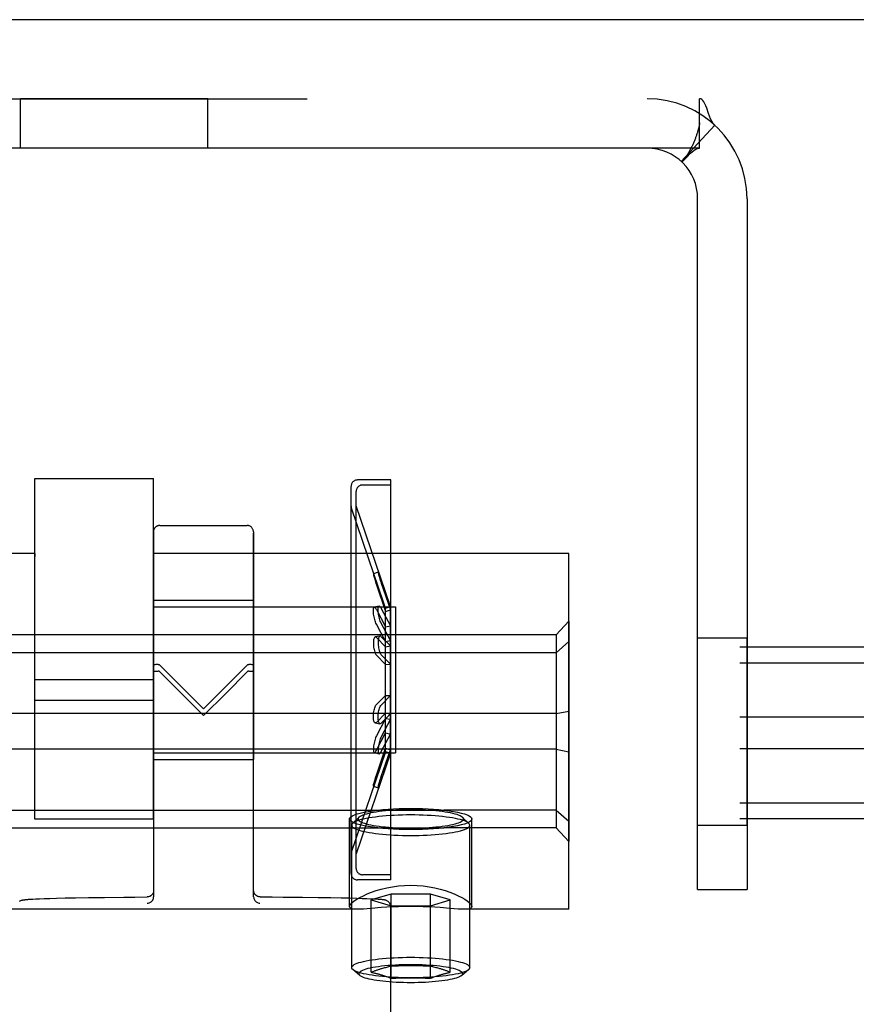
# Model space of a CAD drawing. Header units: inches. Extents: x 0 to 224, y 0 to 145.
# Tile 40 of 63: x 109.49 to 110.82, y 85.39 to 86.95. Entities that reach past the tile are written whole.
import ezdxf

# ---------------------------------------------------------------- set-up
doc = ezdxf.new("R2010")
doc.units = ezdxf.units.IN
doc.header["$LTSCALE"] = 12.302632
doc.header["$MEASUREMENT"] = 0
doc.linetypes.add('HIDDEN', pattern=[0.2, 0.1, -0.1])
doc.layers.get('0').update_dxf_attribs({"linetype": 'CONTINUOUS'})
doc.layers.add('02___PRT_ALL_AXES', color=7, linetype='CONTINUOUS')
doc.layers.add('DEFAULT_2', color=8, linetype='HIDDEN')

msp = doc.modelspace()

# ---------------------------------------------------------------- linework, layer by layer
at = {"color": 7, "linetype": 'Continuous'}
msp.add_line((144.0814, 86.9507), (44.7064, 86.9507), dxfattribs=at)
at = {"layer": '02___PRT_ALL_AXES', "color": 8, "linetype": 'HIDDEN'}
for p, q in [((109.4959, 86.7477), (109.4959, 86.8257)), ((109.7919, 86.8257), (109.4959, 86.8257)), ((109.7919, 86.7477), (109.7919, 86.8257)), ((109.7919, 86.7477), (109.4959, 86.7477)), ((110.0814, 86.2231), (110.0284, 86.2231)), ((110.0814, 86.2151), (110.0814, 86.2231)), ((110.0814, 86.2151), (110.0364, 86.2151)), ((110.0814, 85.5991), (110.0814, 86.2151)), ((110.0728, 86.0205), (110.0186, 86.18)), ((110.0264, 85.6321), (110.0264, 86.1821)), ((110.0804, 86.0231), (110.0264, 86.1821)), ((109.716, 86.1511), (109.854, 86.1512)), ((109.5189, 86.1067), (108.8626, 86.1067)), ((109.5189, 86.1067), (109.5189, 86.1024)), ((109.7064, 86.1067), (109.7064, 86.1024)), ((110.3626, 86.1067), (109.7064, 86.1067)), ((110.3626, 85.5447), (110.3626, 86.1067)), ((109.7061, 86.0331), (109.8641, 86.0332)), ((109.7061, 86.0331), (109.7062, 85.9094)), ((109.7064, 85.6871), (109.7064, 86.0226)), ((109.7064, 86.0226), (110.0884, 86.0226)), ((109.8641, 86.0332), (109.8642, 85.9095)), ((110.0728, 86.0205), (110.0804, 86.0231)), ((110.0884, 86.0226), (110.0884, 85.7916)), ((110.5659, 85.6777), (110.5659, 85.9737)), ((110.5659, 85.9737), (110.6439, 85.9737)), ((110.6439, 85.6777), (110.6439, 85.9737)), ((109.5189, 85.6871), (109.5189, 85.9453)), ((109.7062, 85.9094), (109.7063, 85.7811)), ((109.8642, 85.9095), (109.8643, 85.7812)), ((109.7064, 85.9073), (109.5189, 85.9073)), ((109.7064, 85.8745), (109.5189, 85.8745)), ((109.7064, 85.7916), (110.0884, 85.7916)), ((110.0728, 85.7936), (110.0186, 85.6342)), ((110.0804, 85.7911), (110.0264, 85.6321)), ((110.0728, 85.7936), (110.0804, 85.7911)), ((109.7063, 85.7811), (109.8643, 85.7812)), ((109.0604, 85.7014), (110.1649, 85.7014)), ((109.7064, 85.6871), (109.5189, 85.6871)), ((110.0161, 85.5489), (110.0161, 85.6873)), ((110.0194, 85.4524), (110.0194, 85.6774)), ((110.2059, 85.4524), (110.2059, 85.6774)), ((110.2091, 85.5489), (110.2091, 85.6873)), ((110.5659, 85.6777), (110.6439, 85.6777)), ((109.0604, 85.6732), (110.1649, 85.6732)), ((110.0814, 85.5991), (110.0364, 85.5991)), ((110.0814, 85.5911), (110.0814, 85.5991)), ((110.0814, 85.5911), (110.0284, 85.5911)), ((110.0298, 85.5447), (109.1955, 85.5447)), ((110.0804, 85.5494), (110.0807, 85.1764)), ((110.3626, 85.5447), (110.1955, 85.5447))]:
    msp.add_line(p, q, dxfattribs=at)
for points in [[(110.0161, 85.6873), (110.0166, 85.689), (110.018, 85.6906), (110.0204, 85.6922), (110.0237, 85.6938), (110.0279, 85.6953), (110.0329, 85.6967), (110.0388, 85.6981), (110.0453, 85.6993), (110.0525, 85.7004), (110.0604, 85.7014)], [(110.0604, 85.7014), (110.0684, 85.7022), (110.0767, 85.7028), (110.0854, 85.7034), (110.0943, 85.7037), (110.1034, 85.704), (110.1126, 85.7041)], [(110.1126, 85.7041), (110.1219, 85.704), (110.131, 85.7037), (110.1399, 85.7034), (110.1486, 85.7028), (110.1569, 85.7022), (110.1649, 85.7014)], [(110.1649, 85.7014), (110.1728, 85.7004), (110.18, 85.6993), (110.1865, 85.6981), (110.1923, 85.6967), (110.1973, 85.6953), (110.2015, 85.6938), (110.2048, 85.6922), (110.2072, 85.6906), (110.2086, 85.689), (110.2091, 85.6873)], [(110.0604, 85.6732), (110.0525, 85.6742), (110.0453, 85.6753), (110.0388, 85.6765), (110.0329, 85.6778), (110.0279, 85.6793), (110.0237, 85.6808), (110.0204, 85.6824), (110.018, 85.684), (110.0166, 85.6856), (110.0161, 85.6873)], [(110.2091, 85.6873), (110.2086, 85.6856), (110.2072, 85.684), (110.2048, 85.6824), (110.2015, 85.6808), (110.1973, 85.6793), (110.1923, 85.6778), (110.1865, 85.6765), (110.18, 85.6753), (110.1728, 85.6742), (110.1649, 85.6732)], [(110.1126, 85.6705), (110.1034, 85.6706), (110.0943, 85.6708), (110.0854, 85.6712), (110.0767, 85.6717), (110.0684, 85.6724), (110.0604, 85.6732)], [(110.1649, 85.6732), (110.1569, 85.6724), (110.1486, 85.6717), (110.1399, 85.6712), (110.131, 85.6708), (110.1219, 85.6706), (110.1126, 85.6705)], [(110.0161, 85.5489), (110.0166, 85.5507), (110.018, 85.5528), (110.0203, 85.5551), (110.0234, 85.5577), (110.0274, 85.5604), (110.0322, 85.5632), (110.0377, 85.566), (110.0439, 85.5689), (110.0507, 85.5716), (110.0581, 85.5741), (110.0661, 85.5764), (110.0746, 85.5785), (110.0836, 85.5802), (110.093, 85.5814), (110.1027, 85.5822), (110.1126, 85.5825)], [(110.1126, 85.5825), (110.1226, 85.5822), (110.1323, 85.5814), (110.1417, 85.5802), (110.1507, 85.5785), (110.1592, 85.5764), (110.1671, 85.5741), (110.1745, 85.5716), (110.1814, 85.5688), (110.1876, 85.566), (110.1931, 85.5632), (110.1979, 85.5604), (110.2018, 85.5577), (110.205, 85.5551), (110.2073, 85.5528), (110.2087, 85.5507), (110.2091, 85.5489)], [(110.0295, 85.5447), (110.0274, 85.5447), (110.0234, 85.5449), (110.0203, 85.5454), (110.018, 85.5463), (110.0166, 85.5474), (110.0161, 85.5489)], [(110.0507, 85.5459), (110.0439, 85.5453), (110.0377, 85.5449), (110.0322, 85.5447), (110.0295, 85.5447)], [(110.1126, 85.549), (110.1027, 85.5489), (110.093, 85.5486), (110.0836, 85.5482), (110.0746, 85.5477), (110.0661, 85.5471), (110.0507, 85.5459)], [(110.1591, 85.5471), (110.1507, 85.5477), (110.1417, 85.5482), (110.1323, 85.5486), (110.1226, 85.5489), (110.1126, 85.549)], [(110.1958, 85.5447), (110.1931, 85.5447), (110.1875, 85.5449), (110.1813, 85.5453), (110.1745, 85.5459), (110.1591, 85.5471)], [(110.2091, 85.5489), (110.2087, 85.5474), (110.2073, 85.5463), (110.205, 85.5455), (110.2018, 85.5449), (110.1978, 85.5447), (110.1958, 85.5447)]]:
    msp.add_lwpolyline(points, dxfattribs=at)
at = {"layer": 'DEFAULT_2', "color": 8, "linetype": 'HIDDEN'}
for p, q in [((108.7189, 86.8257), (110.5689, 86.8257)), ((110.5689, 86.7477), (110.5689, 86.8257)), ((110.5928, 86.784), (110.54, 86.7266)), ((110.5689, 86.785), (110.5689, 86.7875)), ((110.5689, 86.7477), (108.7189, 86.7477)), ((110.5659, 85.5757), (110.5659, 86.6677)), ((110.6439, 86.6677), (110.6439, 85.5757)), ((109.5189, 85.9453), (109.5189, 86.2256)), ((109.5189, 86.2256), (109.7064, 86.2256)), ((109.7064, 85.9453), (109.7064, 86.2256)), ((110.0184, 85.6012), (110.0184, 86.2129)), ((110.0264, 85.6092), (110.0264, 86.2049)), ((110.0184, 86.1816), (110.0186, 86.18)), ((109.706, 86.141), (109.7062, 85.92)), ((109.7062, 85.9301), (109.706, 86.1387)), ((109.864, 86.1411), (109.8642, 85.9201)), ((109.8642, 85.9302), (109.864, 86.1388)), ((110.0611, 86.0776), (110.0535, 86.075)), ((110.0583, 86.0626), (110.0569, 86.0668)), ((110.0659, 86.0652), (110.0645, 86.0694)), ((110.0804, 86.023), (110.0659, 86.0652)), ((110.0728, 86.0204), (110.0583, 86.0626)), ((110.0583, 86.0574), (110.0728, 86.0152)), ((110.0659, 86.0599), (110.0804, 86.0176)), ((110.0626, 86.0237), (110.055, 86.0219)), ((110.0583, 86.0184), (110.0728, 85.9908)), ((110.0659, 86.0202), (110.0804, 85.9927)), ((110.0728, 86.0204), (110.0804, 86.023)), ((110.0728, 85.7936), (110.0728, 86.0205)), ((110.0804, 85.7911), (110.0804, 86.0231)), ((110.0728, 86.0152), (110.0804, 86.0176)), ((110.0728, 85.9679), (110.0583, 85.9954)), ((110.0804, 85.9692), (110.0659, 85.9969)), ((110.0728, 85.9908), (110.0804, 85.9927)), ((110.3426, 85.9781), (110.3626, 85.9998)), ((110.3626, 85.9998), (110.3626, 85.6515)), ((110.3426, 85.9781), (108.8826, 85.9781)), ((110.064, 85.9763), (110.0564, 85.9752)), ((110.0728, 85.9596), (110.0583, 85.9743)), ((110.0804, 85.9608), (110.0659, 85.9754)), ((110.3426, 85.9781), (110.3426, 85.6732)), ((111.8626, 85.9586), (68.8626, 85.9586)), ((110.0728, 85.9679), (110.0804, 85.9692)), ((110.0728, 85.9596), (110.0804, 85.9608)), ((110.3426, 85.9499), (110.3626, 85.9676)), ((110.3426, 85.9499), (108.8826, 85.9499)), ((110.0583, 85.9461), (110.0728, 85.9314)), ((110.0659, 85.9467), (110.0804, 85.932)), ((111.8626, 85.9336), (68.8626, 85.9336)), ((109.7062, 85.9301), (109.7064, 85.5641)), ((109.7852, 85.8615), (109.7162, 85.9303)), ((109.8542, 85.9304), (109.7852, 85.8615)), ((109.8644, 85.5642), (109.8642, 85.9302)), ((110.0728, 85.9314), (110.0804, 85.932)), ((109.8202, 85.8858), (109.8542, 85.92)), ((109.7852, 85.8508), (109.8202, 85.8858)), ((110.0583, 85.8681), (110.0728, 85.8827)), ((110.0659, 85.8674), (110.0804, 85.8822)), ((110.0728, 85.8827), (110.0804, 85.8822)), ((111.8626, 85.8481), (68.8626, 85.8481)), ((110.3426, 85.8538), (108.8826, 85.8538)), ((110.0728, 85.8545), (110.0583, 85.8399)), ((110.0804, 85.8533), (110.0659, 85.8388)), ((110.0728, 85.8545), (110.0804, 85.8533)), ((110.3426, 85.8538), (110.3626, 85.8578)), ((110.0564, 85.839), (110.064, 85.8379)), ((110.0728, 85.8463), (110.0583, 85.8187)), ((110.0804, 85.8449), (110.0659, 85.8173)), ((110.0728, 85.8463), (110.0804, 85.8449)), ((110.0583, 85.7958), (110.0728, 85.8233)), ((110.0659, 85.7939), (110.0804, 85.8214)), ((110.0728, 85.8233), (110.0804, 85.8214)), ((111.8626, 85.7979), (68.8626, 85.7979)), ((110.3426, 85.7975), (108.8826, 85.7975)), ((110.055, 85.7923), (110.0626, 85.7905)), ((110.0583, 85.7567), (110.0728, 85.799)), ((110.0659, 85.7543), (110.0804, 85.7965)), ((110.0728, 85.799), (110.0804, 85.7965)), ((110.0728, 85.7937), (110.0804, 85.7912)), ((110.3426, 85.7975), (110.3626, 85.7935)), ((110.0535, 85.7391), (110.0611, 85.7366)), ((111.8626, 85.7124), (68.8626, 85.7124)), ((110.3426, 85.7014), (110.1649, 85.7014)), ((110.3426, 85.7014), (110.3626, 85.6837)), ((111.8626, 85.6874), (68.8626, 85.6874)), ((110.0307, 85.6898), (110.0208, 85.6803)), ((110.1946, 85.6898), (110.2044, 85.6803)), ((110.3426, 85.6732), (110.1649, 85.6732)), ((110.3426, 85.6732), (110.3626, 85.6515)), ((110.0184, 85.6326), (110.0186, 85.6342)), ((110.0815, 85.5686), (110.0503, 85.5593)), ((110.0815, 85.4355), (110.0815, 85.5686)), ((110.1438, 85.5686), (110.0815, 85.5686)), ((110.1438, 85.4355), (110.1438, 85.5686)), ((110.175, 85.5593), (110.1438, 85.5686)), ((110.5659, 85.5757), (110.6439, 85.5757)), ((109.5118, 85.5605), (109.5156, 85.5607)), ((109.5156, 85.5607), (109.5203, 85.5609)), ((109.5203, 85.5609), (109.5261, 85.5612)), ((109.5261, 85.5612), (109.5333, 85.5614)), ((109.5333, 85.5614), (109.5422, 85.5617)), ((109.5422, 85.5617), (109.5531, 85.562)), ((109.5531, 85.562), (109.5666, 85.5624)), ((109.5666, 85.5624), (109.5831, 85.5627)), ((109.5831, 85.5627), (109.6035, 85.5631)), ((109.6035, 85.5631), (109.6285, 85.5634)), ((109.9112, 85.5639), (109.9414, 85.5636)), ((109.9414, 85.5636), (109.9661, 85.5633)), ((109.9661, 85.5633), (109.9863, 85.563)), ((109.9863, 85.563), (110.0028, 85.5627)), ((110.0028, 85.5627), (110.0162, 85.5624)), ((110.0162, 85.5624), (110.0272, 85.5621)), ((110.0272, 85.5621), (110.0361, 85.5618)), ((110.0361, 85.5618), (110.0434, 85.5616)), ((110.0434, 85.5616), (110.0493, 85.5613)), ((110.0493, 85.5613), (110.0541, 85.5611)), ((110.0503, 85.4449), (110.0503, 85.5593)), ((110.0503, 85.5593), (110.0815, 85.5499)), ((110.1438, 85.5499), (110.175, 85.5593)), ((110.175, 85.4449), (110.175, 85.5593)), ((110.0815, 85.5499), (110.1438, 85.5499)), ((110.0324, 85.4398), (110.0213, 85.4492)), ((110.1929, 85.4398), (110.204, 85.4492))]:
    msp.add_line(p, q, dxfattribs=at)
for points in [[(110.5803, 86.8107), (110.5789, 86.8143), (110.5775, 86.8177), (110.5759, 86.8206), (110.5742, 86.823), (110.5724, 86.8246), (110.5707, 86.8254), (110.5689, 86.8257)], [(110.5928, 86.784), (110.5903, 86.7868), (110.5881, 86.7902), (110.5862, 86.7941), (110.5845, 86.7984), (110.583, 86.8026), (110.5803, 86.8107)], [(110.5689, 86.7875), (110.5689, 86.7875), (110.569, 86.7877), (110.5689, 86.7875), (110.5689, 86.7871), (110.5688, 86.7866), (110.5687, 86.7859), (110.5686, 86.7851), (110.5684, 86.7842), (110.5683, 86.7833), (110.5681, 86.7823), (110.5679, 86.7814), (110.5676, 86.7804), (110.5674, 86.7794), (110.5671, 86.7784), (110.5669, 86.7774), (110.5666, 86.7763), (110.5663, 86.7753), (110.566, 86.7743), (110.5657, 86.7732), (110.5654, 86.7721), (110.5651, 86.7711), (110.5647, 86.77), (110.5643, 86.7689), (110.564, 86.7678), (110.5636, 86.7667), (110.5632, 86.7655), (110.5627, 86.7644), (110.5623, 86.7632), (110.5618, 86.762), (110.5613, 86.7607), (110.5608, 86.7594), (110.5603, 86.7581), (110.5597, 86.7569), (110.5592, 86.7556), (110.5586, 86.7544), (110.5581, 86.7532), (110.5575, 86.752), (110.557, 86.7508), (110.5564, 86.7497), (110.5558, 86.7486), (110.5553, 86.7475), (110.5547, 86.7464), (110.5542, 86.7453), (110.5536, 86.7443), (110.553, 86.7433), (110.5525, 86.7423), (110.5519, 86.7414), (110.5514, 86.7404), (110.5508, 86.7395), (110.5503, 86.7386), (110.5497, 86.7378), (110.5492, 86.737), (110.5487, 86.7362), (110.5482, 86.7356), (110.5479, 86.735), (110.5477, 86.7349)], [(110.5467, 86.7314), (110.5504, 86.7352), (110.5525, 86.7374), (110.5548, 86.7395), (110.5572, 86.7417), (110.5597, 86.7437), (110.5622, 86.7454), (110.5646, 86.7466), (110.5668, 86.7474), (110.5689, 86.7477)], [(110.5477, 86.7349), (110.5476, 86.7347), (110.5475, 86.7346), (110.5476, 86.7347), (110.5478, 86.7349), (110.5482, 86.7354), (110.5486, 86.7359), (110.5491, 86.7365)], [(110.54, 86.7266), (110.5406, 86.7264), (110.5413, 86.7266), (110.5423, 86.7273), (110.5435, 86.7283), (110.545, 86.7297), (110.5467, 86.7314)], [(110.0535, 86.075), (110.0535, 86.075), (110.0535, 86.0748), (110.0535, 86.0742), (110.0537, 86.0734), (110.0539, 86.0724), (110.0542, 86.0711), (110.0546, 86.0696), (110.0551, 86.0678), (110.0556, 86.0659), (110.0562, 86.0639), (110.0569, 86.0618), (110.0576, 86.0596), (110.0583, 86.0574)], [(110.0569, 86.0668), (110.0562, 86.0687), (110.0556, 86.0704), (110.0551, 86.0718), (110.0546, 86.073), (110.0542, 86.074), (110.0539, 86.0746), (110.0537, 86.0749), (110.0535, 86.075)], [(110.0611, 86.0776), (110.0611, 86.0775), (110.0611, 86.0773), (110.0611, 86.0768), (110.0613, 86.076), (110.0615, 86.0749), (110.0618, 86.0736), (110.0622, 86.0721), (110.0627, 86.0703), (110.0632, 86.0684), (110.0638, 86.0664), (110.0645, 86.0643), (110.0652, 86.0621), (110.0659, 86.0599)], [(110.0645, 86.0694), (110.0638, 86.0712), (110.0632, 86.0729), (110.0626, 86.0744), (110.0622, 86.0756), (110.0618, 86.0765), (110.0615, 86.0771), (110.0612, 86.0775), (110.0611, 86.0776)], [(110.0583, 85.9954), (110.0576, 85.997), (110.0569, 85.9987), (110.0562, 86.0006), (110.0556, 86.0027), (110.0551, 86.0048), (110.0546, 86.0069), (110.0542, 86.0091), (110.0539, 86.0111), (110.0537, 86.0131), (110.0535, 86.015), (110.0535, 86.0166), (110.0535, 86.0181), (110.0537, 86.0194), (110.0539, 86.0204), (110.0542, 86.0212), (110.0546, 86.0217), (110.055, 86.0219)], [(110.055, 86.0219), (110.0551, 86.0219), (110.0556, 86.0218), (110.0562, 86.0214), (110.0569, 86.0207), (110.0576, 86.0197), (110.0583, 86.0184)], [(110.0659, 85.9969), (110.0652, 85.9984), (110.0645, 86.0002), (110.0638, 86.0021), (110.0632, 86.0042), (110.0626, 86.0063), (110.0622, 86.0085), (110.0618, 86.0106), (110.0615, 86.0127), (110.0612, 86.0147), (110.0611, 86.0166), (110.0611, 86.0183), (110.0611, 86.0198), (110.0613, 86.0211), (110.0615, 86.0222), (110.0618, 86.0229), (110.0622, 86.0235), (110.0626, 86.0237)], [(110.0626, 86.0237), (110.0627, 86.0237), (110.0632, 86.0236), (110.0638, 86.0232), (110.0645, 86.0225), (110.0652, 86.0215), (110.0659, 86.0202)], [(110.0564, 85.9752), (110.0562, 85.9751), (110.0556, 85.9748), (110.0551, 85.9741), (110.0546, 85.9732), (110.0542, 85.972), (110.0539, 85.9705), (110.0537, 85.9689), (110.0535, 85.9671), (110.0535, 85.9652), (110.0535, 85.9632), (110.0537, 85.9611), (110.0539, 85.959), (110.0542, 85.957), (110.0546, 85.9549), (110.0551, 85.953), (110.0556, 85.9512), (110.0562, 85.9496), (110.0569, 85.9482), (110.0576, 85.947), (110.0583, 85.9461)], [(110.0583, 85.9743), (110.0576, 85.9749), (110.0569, 85.9752), (110.0564, 85.9752)], [(110.064, 85.9763), (110.0638, 85.9762), (110.0632, 85.9758), (110.0626, 85.9751), (110.0622, 85.9742), (110.0618, 85.973), (110.0615, 85.9715), (110.0612, 85.9698), (110.0611, 85.968), (110.0611, 85.9661), (110.0611, 85.964), (110.0613, 85.9619), (110.0615, 85.9598), (110.0618, 85.9577), (110.0622, 85.9557), (110.0627, 85.9537), (110.0632, 85.9519), (110.0638, 85.9503), (110.0645, 85.9488), (110.0652, 85.9477), (110.0659, 85.9467)], [(110.0659, 85.9754), (110.0652, 85.976), (110.0645, 85.9763), (110.064, 85.9763)], [(109.7138, 85.9315), (109.7117, 85.9314), (109.7098, 85.9312), (109.7083, 85.931), (109.7071, 85.9307), (109.7064, 85.9304), (109.7062, 85.9301)], [(109.7138, 85.9315), (109.7142, 85.9314), (109.7146, 85.9314), (109.715, 85.9312), (109.7154, 85.9309), (109.7158, 85.9307), (109.7162, 85.9303)], [(109.8542, 85.9304), (109.8546, 85.9308), (109.8549, 85.931), (109.8554, 85.9313), (109.8558, 85.9314), (109.8562, 85.9315), (109.8566, 85.9316)], [(109.8642, 85.9302), (109.8639, 85.9305), (109.8632, 85.9308), (109.8621, 85.9311), (109.8605, 85.9313), (109.8587, 85.9315), (109.8566, 85.9316)], [(109.7062, 85.92), (109.7064, 85.9203), (109.7071, 85.9205), (109.7083, 85.9207), (109.7098, 85.9208), (109.7117, 85.921), (109.7138, 85.921)], [(109.7162, 85.9199), (109.7158, 85.9202), (109.7154, 85.9205), (109.715, 85.9207), (109.7146, 85.9209), (109.7142, 85.921), (109.7138, 85.921)], [(109.7162, 85.9199), (109.7388, 85.8972), (109.7852, 85.8508)], [(109.8566, 85.9211), (109.8562, 85.9211), (109.8558, 85.921), (109.8554, 85.9208), (109.8549, 85.9206), (109.8546, 85.9203), (109.8542, 85.92)], [(109.8566, 85.9211), (109.8587, 85.9211), (109.8605, 85.9209), (109.8621, 85.9208), (109.8632, 85.9206), (109.8639, 85.9204), (109.8642, 85.9201)], [(110.0564, 85.839), (110.0562, 85.839), (110.0556, 85.8394), (110.0551, 85.84), (110.0546, 85.841), (110.0542, 85.8422), (110.0539, 85.8436), (110.0537, 85.8452), (110.0535, 85.847), (110.0535, 85.8489), (110.0535, 85.851), (110.0537, 85.853), (110.0539, 85.8551), (110.0542, 85.8572), (110.0546, 85.8592), (110.0551, 85.8611), (110.0556, 85.8629), (110.0562, 85.8646), (110.0569, 85.866), (110.0576, 85.8671), (110.0583, 85.8681)], [(110.064, 85.8379), (110.0638, 85.8379), (110.0632, 85.8383), (110.0626, 85.839), (110.0622, 85.84), (110.0618, 85.8412), (110.0615, 85.8426), (110.0612, 85.8443), (110.0611, 85.8461), (110.0611, 85.8481), (110.0611, 85.8501), (110.0613, 85.8522), (110.0615, 85.8543), (110.0618, 85.8564), (110.0622, 85.8585), (110.0627, 85.8604), (110.0632, 85.8622), (110.0638, 85.8639), (110.0645, 85.8653), (110.0652, 85.8665), (110.0659, 85.8674)], [(110.0583, 85.8399), (110.0576, 85.8393), (110.0569, 85.839), (110.0564, 85.839)], [(110.0659, 85.8388), (110.0652, 85.8382), (110.0645, 85.8379), (110.064, 85.8379)], [(110.0583, 85.8187), (110.0576, 85.8172), (110.0569, 85.8154), (110.0562, 85.8135), (110.0556, 85.8115), (110.0551, 85.8094), (110.0546, 85.8072), (110.0542, 85.8051), (110.0539, 85.803), (110.0537, 85.801), (110.0535, 85.7992), (110.0535, 85.7975), (110.0535, 85.796), (110.0537, 85.7947), (110.0539, 85.7937), (110.0542, 85.7929), (110.0546, 85.7925), (110.055, 85.7923)], [(110.0659, 85.8173), (110.0652, 85.8157), (110.0645, 85.814), (110.0638, 85.812), (110.0632, 85.81), (110.0626, 85.8078), (110.0622, 85.8057), (110.0618, 85.8035), (110.0615, 85.8014), (110.0612, 85.7994), (110.0611, 85.7976), (110.0611, 85.7959), (110.0611, 85.7943), (110.0613, 85.793), (110.0615, 85.792), (110.0618, 85.7912), (110.0622, 85.7907), (110.0626, 85.7905)], [(110.0728, 85.7937), (110.0576, 85.7494), (110.0569, 85.7474), (110.0562, 85.7455), (110.0556, 85.7438), (110.0551, 85.7423), (110.0546, 85.7411), (110.0542, 85.7402), (110.0539, 85.7395), (110.0537, 85.7392), (110.0535, 85.7391)], [(110.055, 85.7923), (110.0551, 85.7923), (110.0556, 85.7923), (110.0562, 85.7928), (110.0569, 85.7935), (110.0576, 85.7945), (110.0583, 85.7958)], [(110.0804, 85.7912), (110.0652, 85.7468), (110.0645, 85.7448), (110.0638, 85.7429), (110.0632, 85.7412), (110.0626, 85.7398), (110.0622, 85.7386), (110.0618, 85.7376), (110.0615, 85.737), (110.0612, 85.7367), (110.0611, 85.7366)], [(110.0626, 85.7905), (110.0627, 85.7905), (110.0632, 85.7905), (110.0638, 85.7909), (110.0645, 85.7916), (110.0652, 85.7926), (110.0659, 85.7939)], [(110.0535, 85.7391), (110.0535, 85.7391), (110.0535, 85.7394), (110.0535, 85.7399), (110.0537, 85.7407), (110.0539, 85.7418), (110.0542, 85.7431), (110.0546, 85.7446), (110.0551, 85.7463), (110.0556, 85.7482), (110.0562, 85.7502), (110.0569, 85.7524), (110.0576, 85.7545), (110.0583, 85.7567)], [(110.0611, 85.7366), (110.0611, 85.7366), (110.0611, 85.7368), (110.0611, 85.7374), (110.0613, 85.7382), (110.0615, 85.7392), (110.0618, 85.7405), (110.0622, 85.7421), (110.0627, 85.7438), (110.0632, 85.7457), (110.0638, 85.7478), (110.0645, 85.7499), (110.0652, 85.752), (110.0659, 85.7543)], [(110.1126, 85.6936), (110.106, 85.6936), (110.0994, 85.6935), (110.0929, 85.6933), (110.0865, 85.693), (110.0802, 85.6926), (110.074, 85.6922), (110.068, 85.6917), (110.0623, 85.6911), (110.0568, 85.6904), (110.0516, 85.6897), (110.0467, 85.6889), (110.0422, 85.6881), (110.038, 85.6872), (110.0342, 85.6862), (110.0308, 85.6852), (110.0278, 85.6842), (110.0253, 85.6831), (110.0232, 85.682), (110.0215, 85.6809), (110.0208, 85.6803)], [(110.1126, 85.7018), (110.1067, 85.7017), (110.1009, 85.7016), (110.095, 85.7014), (110.0893, 85.7012), (110.0836, 85.7008), (110.0781, 85.7005), (110.0728, 85.7), (110.0677, 85.6995), (110.0628, 85.6989), (110.0582, 85.6982), (110.0538, 85.6975), (110.0498, 85.6968), (110.046, 85.696), (110.0426, 85.6951), (110.0396, 85.6942), (110.0369, 85.6933), (110.0346, 85.6924), (110.0328, 85.6914), (110.0313, 85.6904), (110.0307, 85.6898)], [(110.1946, 85.6898), (110.194, 85.6904), (110.1925, 85.6914), (110.1906, 85.6924), (110.1883, 85.6933), (110.1857, 85.6942), (110.1826, 85.6951), (110.1792, 85.696), (110.1755, 85.6968), (110.1714, 85.6975), (110.1671, 85.6982), (110.1625, 85.6989), (110.1576, 85.6995), (110.1524, 85.7), (110.1471, 85.7005), (110.1416, 85.7008), (110.136, 85.7012), (110.1302, 85.7014), (110.1244, 85.7016), (110.1185, 85.7017), (110.1126, 85.7018)], [(110.2044, 85.6803), (110.2037, 85.6809), (110.2021, 85.682), (110.2, 85.6831), (110.1974, 85.6842), (110.1944, 85.6852), (110.191, 85.6862), (110.1872, 85.6872), (110.1831, 85.6881), (110.1785, 85.6889), (110.1736, 85.6897), (110.1684, 85.6904), (110.163, 85.6911), (110.1572, 85.6917), (110.1513, 85.6922), (110.1451, 85.6926), (110.1388, 85.693), (110.1323, 85.6933), (110.1258, 85.6935), (110.1192, 85.6936), (110.1126, 85.6936)], [(110.0208, 85.6803), (110.0203, 85.6798), (110.0196, 85.6786), (110.0194, 85.6774)], [(110.0194, 85.6774), (110.0196, 85.6763), (110.0203, 85.6751), (110.0215, 85.674), (110.0232, 85.6729), (110.0253, 85.6718), (110.0278, 85.6707), (110.0308, 85.6697), (110.0342, 85.6687), (110.038, 85.6677), (110.0422, 85.6668), (110.0467, 85.666), (110.0516, 85.6652), (110.0568, 85.6645), (110.0623, 85.6638), (110.068, 85.6632), (110.074, 85.6627), (110.0802, 85.6623), (110.0865, 85.6619), (110.0929, 85.6616), (110.0994, 85.6614), (110.106, 85.6613), (110.1126, 85.6613)], [(110.0307, 85.6898), (110.0302, 85.6894), (110.0296, 85.6883), (110.0294, 85.6873), (110.0296, 85.6863), (110.0302, 85.6852), (110.0313, 85.6842), (110.0328, 85.6832), (110.0346, 85.6822), (110.0369, 85.6813), (110.0396, 85.6804), (110.0426, 85.6795), (110.046, 85.6786), (110.0498, 85.6778), (110.0538, 85.6771), (110.0582, 85.6764), (110.0628, 85.6757), (110.0677, 85.6751), (110.0728, 85.6746), (110.0781, 85.6741), (110.0836, 85.6737), (110.0893, 85.6734), (110.095, 85.6732), (110.1009, 85.673), (110.1067, 85.6729), (110.1126, 85.6728)], [(110.1126, 85.6728), (110.1185, 85.6729), (110.1244, 85.673), (110.1302, 85.6732), (110.136, 85.6734), (110.1416, 85.6737), (110.1471, 85.6741), (110.1524, 85.6746), (110.1576, 85.6751), (110.1625, 85.6757), (110.1671, 85.6764), (110.1714, 85.6771), (110.1755, 85.6778), (110.1792, 85.6786), (110.1826, 85.6795), (110.1857, 85.6804), (110.1883, 85.6813), (110.1906, 85.6822), (110.1925, 85.6832), (110.194, 85.6842), (110.195, 85.6852), (110.1957, 85.6863), (110.1959, 85.6873), (110.1957, 85.6883), (110.195, 85.6894), (110.1946, 85.6898)], [(110.1126, 85.6613), (110.1192, 85.6613), (110.1258, 85.6614), (110.1323, 85.6616), (110.1388, 85.6619), (110.1451, 85.6623), (110.1513, 85.6627), (110.1572, 85.6632), (110.163, 85.6638), (110.1684, 85.6645), (110.1736, 85.6652), (110.1785, 85.666), (110.1831, 85.6668), (110.1872, 85.6677), (110.191, 85.6687), (110.1944, 85.6697), (110.1974, 85.6707), (110.2, 85.6718), (110.2021, 85.6729), (110.2037, 85.674), (110.2049, 85.6751), (110.2056, 85.6763), (110.2059, 85.6774)], [(110.2059, 85.6774), (110.2056, 85.6786), (110.2049, 85.6798), (110.2044, 85.6803)], [(109.7063, 85.5724), (109.7061, 85.5717), (109.7057, 85.5705), (109.7052, 85.5693), (109.7045, 85.5682), (109.7036, 85.5672), (109.7027, 85.5663), (109.7016, 85.5656), (109.7004, 85.5649), (109.6991, 85.5645), (109.6978, 85.5642), (109.6964, 85.5641)], [(109.7063, 85.5724), (109.706, 85.5715), (109.7055, 85.57), (109.7047, 85.5686), (109.7038, 85.5674), (109.7026, 85.5663), (109.7013, 85.5654), (109.6998, 85.5647), (109.6982, 85.5642), (109.6965, 85.5641), (109.6964, 85.5641)], [(109.7064, 85.5742), (109.7063, 85.5729), (109.7063, 85.5724)], [(109.8646, 85.5725), (109.8645, 85.573), (109.8644, 85.5743)], [(109.8744, 85.5642), (109.8731, 85.5643), (109.8717, 85.5646), (109.8704, 85.565), (109.8693, 85.5657), (109.8682, 85.5664), (109.8672, 85.5673), (109.8664, 85.5683), (109.8657, 85.5694), (109.8651, 85.5706), (109.8647, 85.5718), (109.8646, 85.5725)], [(109.8745, 85.5642), (109.8728, 85.5643), (109.8712, 85.5648), (109.8697, 85.5654), (109.8684, 85.5663), (109.8672, 85.5674), (109.8662, 85.5686), (109.8654, 85.57), (109.8648, 85.5714), (109.8646, 85.5725)], [(109.4947, 85.5573), (109.4957, 85.5579), (109.4967, 85.5584), (109.4974, 85.5587), (109.498, 85.5589), (109.4986, 85.559), (109.4991, 85.5592), (109.4997, 85.5593), (109.5002, 85.5594), (109.5008, 85.5595), (109.5014, 85.5596), (109.502, 85.5596), (109.5027, 85.5597), (109.5035, 85.5598), (109.5043, 85.5599), (109.5053, 85.56), (109.5063, 85.5601), (109.5075, 85.5602), (109.5088, 85.5603), (109.5102, 85.5604), (109.5118, 85.5605)], [(109.6285, 85.5634), (109.6591, 85.5638), (109.6769, 85.5639), (109.6964, 85.5641)], [(109.6964, 85.5542), (109.6978, 85.5543), (109.6991, 85.5545), (109.7004, 85.555), (109.7016, 85.5556), (109.7027, 85.5563), (109.7036, 85.5572), (109.7045, 85.5582), (109.7052, 85.5592), (109.7057, 85.5604), (109.7061, 85.5616), (109.7063, 85.5628), (109.7064, 85.5641)], [(109.8644, 85.5642), (109.8645, 85.5629), (109.8647, 85.5617), (109.8651, 85.5605), (109.8657, 85.5594), (109.8664, 85.5583), (109.8672, 85.5573), (109.8682, 85.5564), (109.8693, 85.5557), (109.8705, 85.5551), (109.8717, 85.5546), (109.8731, 85.5544), (109.8744, 85.5543)], [(109.8745, 85.5642), (109.8937, 85.5641), (109.9112, 85.5639)], [(110.0541, 85.5611), (110.058, 85.5609), (110.0596, 85.5608), (110.0611, 85.5607), (110.0625, 85.5606), (110.0637, 85.5605), (110.0648, 85.5604), (110.0657, 85.5604), (110.0666, 85.5603), (110.0674, 85.5602), (110.0682, 85.5601), (110.0688, 85.56), (110.0694, 85.56), (110.07, 85.5599), (110.0705, 85.5598), (110.071, 85.5597), (110.0715, 85.5596), (110.072, 85.5595), (110.0726, 85.5593), (110.0732, 85.5592), (110.0738, 85.5589), (110.0745, 85.5586), (110.0754, 85.5581), (110.0763, 85.5575), (110.0771, 85.5568), (110.078, 85.556), (110.0789, 85.5548), (110.0797, 85.5532), (110.0802, 85.5514), (110.0804, 85.5494)], [(110.0194, 85.4524), (110.0196, 85.4536), (110.0203, 85.4547), (110.0215, 85.4559), (110.0232, 85.457), (110.0253, 85.4581), (110.0278, 85.4592), (110.0308, 85.4602), (110.0342, 85.4612), (110.038, 85.4621), (110.0422, 85.463), (110.0467, 85.4639), (110.0516, 85.4647), (110.0567, 85.4654), (110.0622, 85.4661), (110.0679, 85.4666), (110.0739, 85.4672), (110.08, 85.4676), (110.0864, 85.468), (110.0928, 85.4683), (110.0994, 85.4685), (110.106, 85.4686), (110.1126, 85.4686)], [(110.1126, 85.4686), (110.1193, 85.4686), (110.1259, 85.4685), (110.1324, 85.4683), (110.1389, 85.468), (110.1452, 85.4676), (110.1514, 85.4672), (110.1573, 85.4666), (110.163, 85.4661), (110.1685, 85.4654), (110.1737, 85.4647), (110.1786, 85.4639), (110.1831, 85.463), (110.1873, 85.4621), (110.1911, 85.4612), (110.1945, 85.4602), (110.1975, 85.4592), (110.2, 85.4581), (110.2021, 85.457), (110.2037, 85.4559), (110.2049, 85.4547), (110.2056, 85.4536), (110.2059, 85.4524)], [(110.0213, 85.4492), (110.0203, 85.4501), (110.0196, 85.4513), (110.0194, 85.4524)], [(110.1126, 85.4362), (110.106, 85.4363), (110.0994, 85.4364), (110.0928, 85.4366), (110.0864, 85.4369), (110.08, 85.4373), (110.0739, 85.4377), (110.0679, 85.4382), (110.0622, 85.4388), (110.0567, 85.4395), (110.0516, 85.4402), (110.0467, 85.441), (110.0422, 85.4418), (110.038, 85.4427), (110.0342, 85.4437), (110.0308, 85.4447), (110.0278, 85.4457), (110.0253, 85.4468), (110.0232, 85.4479), (110.0215, 85.449), (110.0213, 85.4492)], [(110.1946, 85.4427), (110.1943, 85.4437), (110.1937, 85.4448), (110.1925, 85.4458), (110.1909, 85.4469), (110.1889, 85.4479), (110.1865, 85.4488), (110.1836, 85.4498), (110.1803, 85.4507), (110.1767, 85.4515), (110.1727, 85.4524), (110.1684, 85.4531), (110.1637, 85.4538), (110.1588, 85.4544), (110.1536, 85.455), (110.1482, 85.4555), (110.1426, 85.4559), (110.1368, 85.4563), (110.1309, 85.4565), (110.1248, 85.4567), (110.1188, 85.4569), (110.1126, 85.4569), (110.1065, 85.4569), (110.1004, 85.4567), (110.0944, 85.4565), (110.0885, 85.4563), (110.0827, 85.4559), (110.0771, 85.4555), (110.0717, 85.455), (110.0665, 85.4544), (110.0615, 85.4538), (110.0569, 85.4531), (110.0526, 85.4524), (110.0486, 85.4515), (110.0449, 85.4507), (110.0417, 85.4498), (110.0388, 85.4488), (110.0364, 85.4479), (110.0343, 85.4469), (110.0327, 85.4458), (110.0316, 85.4448), (110.0309, 85.4437), (110.0307, 85.4427)], [(110.0324, 85.4398), (110.0315, 85.4406), (110.0309, 85.4417), (110.0307, 85.4427)], [(110.0815, 85.4543), (110.0796, 85.4539), (110.0777, 85.4535), (110.0759, 85.4531), (110.0742, 85.4527), (110.0725, 85.4522), (110.0709, 85.4518), (110.0694, 85.4514), (110.068, 85.451), (110.0666, 85.4506), (110.0654, 85.4502), (110.0642, 85.4499), (110.0631, 85.4495), (110.062, 85.4492), (110.0609, 85.4488), (110.0599, 85.4485), (110.0588, 85.4481), (110.0578, 85.4477), (110.0567, 85.4474), (110.0556, 85.447), (110.0546, 85.4466), (110.0535, 85.4462), (110.0524, 85.4457), (110.0513, 85.4453), (110.0503, 85.4449)], [(110.0503, 85.4449), (110.0513, 85.4447), (110.0524, 85.4445), (110.0535, 85.4442), (110.0546, 85.444), (110.0556, 85.4437), (110.0567, 85.4435), (110.0578, 85.4432), (110.0588, 85.443), (110.0599, 85.4427), (110.0609, 85.4424), (110.062, 85.4421), (110.0631, 85.4418), (110.0642, 85.4415), (110.0654, 85.4411), (110.0667, 85.4408), (110.068, 85.4403), (110.0694, 85.4399), (110.0709, 85.4394), (110.0725, 85.4388), (110.0742, 85.4383), (110.0759, 85.4376), (110.0777, 85.437), (110.0796, 85.4363), (110.0815, 85.4355)], [(110.1438, 85.4543), (110.1399, 85.4545), (110.136, 85.4546), (110.1321, 85.4548), (110.1283, 85.4549), (110.1244, 85.455), (110.1205, 85.455), (110.1166, 85.455), (110.1126, 85.4551), (110.1087, 85.455), (110.1048, 85.455), (110.1009, 85.455), (110.097, 85.4549), (110.0931, 85.4548), (110.0893, 85.4546), (110.0854, 85.4545), (110.0815, 85.4543)], [(110.204, 85.4492), (110.2037, 85.449), (110.2021, 85.4479), (110.2, 85.4468), (110.1975, 85.4457), (110.1945, 85.4447), (110.1911, 85.4437), (110.1873, 85.4427), (110.1831, 85.4418), (110.1786, 85.441), (110.1737, 85.4402), (110.1685, 85.4395), (110.163, 85.4388), (110.1573, 85.4382), (110.1514, 85.4377), (110.1452, 85.4373), (110.1389, 85.4369), (110.1324, 85.4366), (110.1259, 85.4364), (110.1193, 85.4363), (110.1126, 85.4362)], [(110.175, 85.4449), (110.1739, 85.4453), (110.1729, 85.4457), (110.1718, 85.4462), (110.1707, 85.4466), (110.1696, 85.447), (110.1686, 85.4474), (110.1675, 85.4477), (110.1664, 85.4481), (110.1654, 85.4485), (110.1643, 85.4488), (110.1633, 85.4492), (110.1622, 85.4495), (110.161, 85.4499), (110.1599, 85.4502), (110.1586, 85.4506), (110.1573, 85.451), (110.1558, 85.4514), (110.1543, 85.4518), (110.1527, 85.4522), (110.1511, 85.4527), (110.1493, 85.4531), (110.1475, 85.4535), (110.1457, 85.4539), (110.1438, 85.4543)], [(110.1438, 85.4355), (110.1457, 85.4363), (110.1475, 85.437), (110.1493, 85.4376), (110.1511, 85.4383), (110.1527, 85.4389), (110.1543, 85.4394), (110.1558, 85.4399), (110.1573, 85.4403), (110.1586, 85.4408), (110.1599, 85.4411), (110.161, 85.4415), (110.1622, 85.4418), (110.1633, 85.4421), (110.1643, 85.4424), (110.1654, 85.4427), (110.1664, 85.443), (110.1675, 85.4432), (110.1686, 85.4435), (110.1696, 85.4437), (110.1707, 85.444), (110.1718, 85.4442), (110.1729, 85.4445), (110.1739, 85.4447), (110.175, 85.4449)], [(110.1946, 85.4427), (110.1944, 85.4417), (110.1937, 85.4406), (110.1929, 85.4398)], [(110.2059, 85.4524), (110.2056, 85.4513), (110.2049, 85.4501), (110.204, 85.4492)], [(110.1126, 85.4284), (110.1068, 85.4285), (110.101, 85.4286), (110.0952, 85.4288), (110.0895, 85.429), (110.084, 85.4293), (110.0786, 85.4297), (110.0734, 85.4302), (110.0683, 85.4307), (110.0635, 85.4313), (110.059, 85.4319), (110.0547, 85.4326), (110.0507, 85.4334), (110.047, 85.4341), (110.0437, 85.435), (110.0407, 85.4359), (110.0381, 85.4368), (110.0359, 85.4377), (110.034, 85.4387), (110.0326, 85.4396), (110.0324, 85.4398)], [(110.0815, 85.4355), (110.0854, 85.4357), (110.0893, 85.4359), (110.0931, 85.436), (110.097, 85.4361), (110.1009, 85.4362), (110.1048, 85.4363), (110.1087, 85.4363), (110.1126, 85.4363), (110.1166, 85.4363), (110.1205, 85.4363), (110.1244, 85.4362), (110.1283, 85.4361), (110.1321, 85.436), (110.136, 85.4359), (110.1399, 85.4357), (110.1438, 85.4355)], [(110.1929, 85.4398), (110.1927, 85.4396), (110.1912, 85.4387), (110.1894, 85.4377), (110.1872, 85.4368), (110.1845, 85.4359), (110.1816, 85.435), (110.1782, 85.4341), (110.1746, 85.4334), (110.1706, 85.4326), (110.1663, 85.4319), (110.1617, 85.4313), (110.1569, 85.4307), (110.1519, 85.4302), (110.1467, 85.4297), (110.1413, 85.4293), (110.1357, 85.429), (110.13, 85.4288), (110.1243, 85.4286), (110.1185, 85.4285), (110.1126, 85.4284)]]:
    msp.add_lwpolyline(points, dxfattribs=at)
for centre, radius, start, end in [((110.4859, 86.6677), 0.158, 0, 90), ((110.4859, 86.6677), 0.08, 0, 90), ((110.0284, 86.2131), 0.01, 90, 180), ((110.0364, 86.2051), 0.01, 90, 180), ((109.716, 86.1411), 0.01, 90.0388, 180.0388), ((109.854, 86.1412), 0.01, 0.0388, 90.0388), ((110.0284, 85.6011), 0.01, 180, 270), ((110.0364, 85.6091), 0.01, 180, 270)]:
    msp.add_arc(centre, radius, start, end, dxfattribs=at)

doc.saveas('drawing.dxf')
